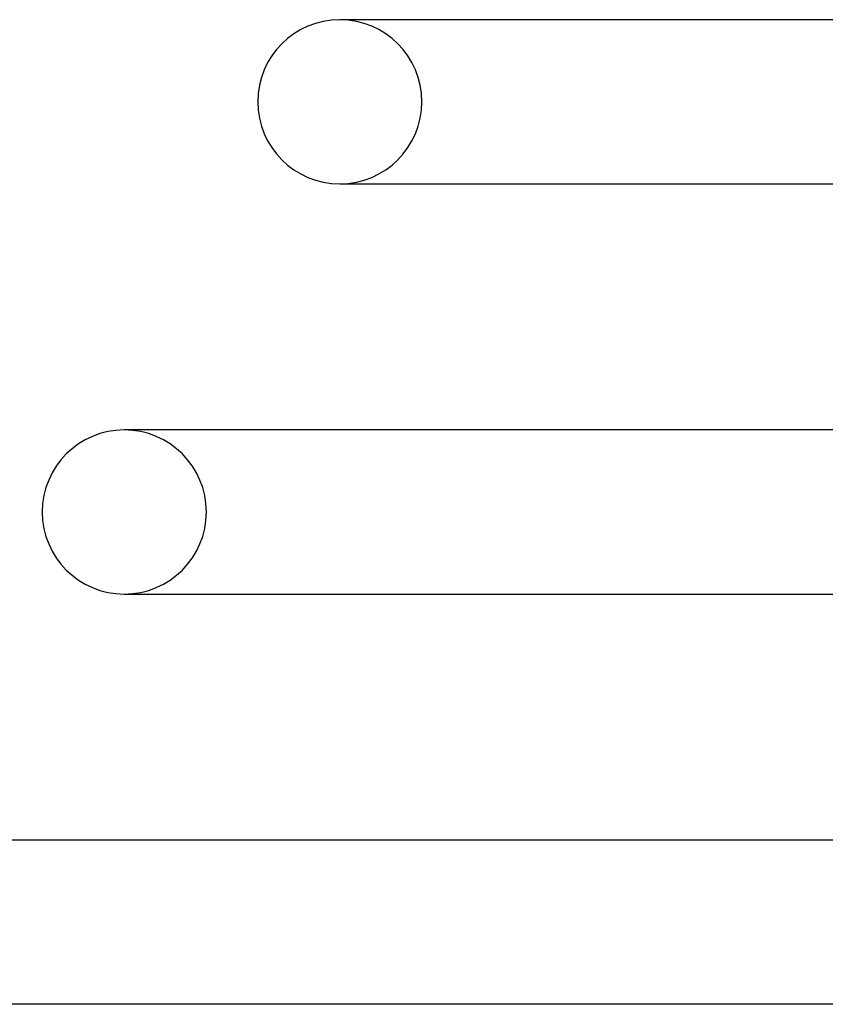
# Model space of a CAD drawing. Header units: millimetres. Extents: x -273 to 273, y -2 to 200.
# Tile 8 of 61: x -222 to -203, y 80 to 104. Entities that reach past the tile are written whole.
import ezdxf

# ---------------------------------------------------------------- set-up
doc = ezdxf.new("R2010")
doc.units = ezdxf.units.MM
doc.layers.add('HIDDEN', color=7, linetype='Continuous')
doc.layers.add('THICK', color=7, linetype='Continuous')

msp = doc.modelspace()

# ---------------------------------------------------------------- linework, layer by layer
at = {"layer": 'HIDDEN'}
for centre, start, end in [((-214.5, 102), 0, 90), ((-214.5, 102), 270, 0), ((-219.75, 92), 0, 90), ((-219.75, 92), 270, 0)]:
    msp.add_arc(centre, 2, start, end, dxfattribs=at)
at = {"layer": 'THICK'}
for p, q in [((-185.981, 104), (-214.5, 104)), ((-214.386, 104), (-214.5, 104)), ((-214.5, 100), (-187.905, 100)), ((-214.5, 100), (-214.389, 100)), ((-190.68, 94), (-219.75, 94)), ((-219.634, 94), (-219.75, 94)), ((-219.75, 90), (-192.545, 90)), ((-219.75, 90), (-219.636, 90)), ((-195.328, 84), (-225, 84)), ((-197.184, 80), (-225, 80))]:
    msp.add_line(p, q, dxfattribs=at)
for centre, start, end in [((-214.5, 102), 90, 180), ((-214.5, 102), 180, 270), ((-219.75, 92), 90, 180), ((-219.75, 92), 180, 270)]:
    msp.add_arc(centre, 2, start, end, dxfattribs=at)

doc.saveas('drawing.dxf')
